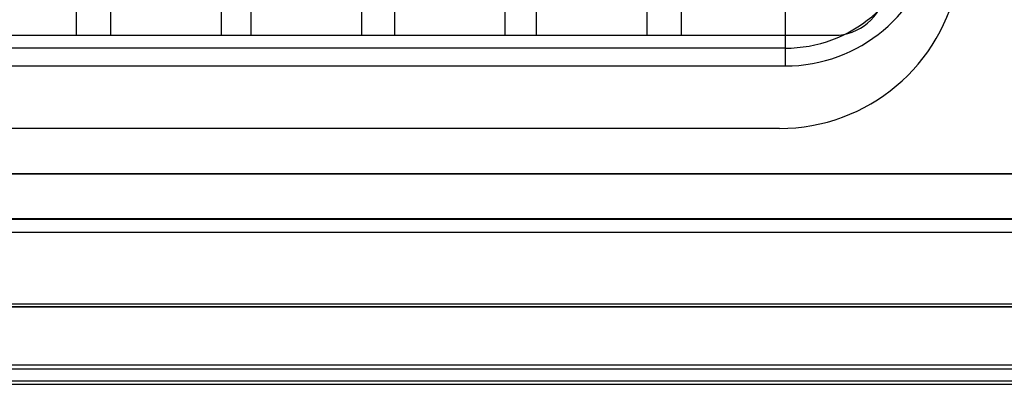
# Model space of a CAD drawing. Header units: millimetres. Extents: x 2423 to 7028, y 909 to 2460.
# Tile 18 of 60: x 5350.27 to 5369.28, y 2045.59 to 2052.64. Entities that reach past the tile are written whole.
import ezdxf

# ---------------------------------------------------------------- set-up
doc = ezdxf.new("R2010")
doc.units = ezdxf.units.MM

msp = doc.modelspace()

# ---------------------------------------------------------------- linework, layer by layer
for p, q in [((5351.363, 2052.337), (5351.363, 2055.437)), ((5352.023, 2055.437), (5352.023, 2052.337)), ((5354.163, 2052.337), (5354.163, 2055.437)), ((5354.733, 2055.437), (5354.733, 2052.337)), ((5356.873, 2052.337), (5356.873, 2055.437)), ((5357.503, 2055.437), (5357.503, 2052.337)), ((5359.643, 2052.337), (5359.643, 2055.437)), ((5360.243, 2055.437), (5360.243, 2052.337)), ((5362.383, 2052.337), (5362.383, 2055.437)), ((5363.043, 2055.437), (5363.043, 2052.337)), ((5365.049, 2052.962), (5365.049, 2051.743)), ((5331.787, 2052.337), (5365.998, 2052.337)), ((5365.049, 2052.087), (5332.736, 2052.087)), ((5332.736, 2051.743), (5365.049, 2051.743)), ((5364.942, 2050.537), (5332.843, 2050.537)), ((5374.318, 2049.658), (5323.468, 2049.658)), ((5323.468, 2049.658), (5374.318, 2049.658)), ((5374.743, 2048.787), (5323.043, 2048.787)), ((5323.043, 2048.786), (5374.743, 2048.786)), ((5374.893, 2048.524), (5322.893, 2048.524)), ((5322.893, 2047.15), (5374.893, 2047.15)), ((5322.843, 2047.088), (5374.943, 2047.088)), ((5374.943, 2047.087), (5322.843, 2047.087)), ((5377.893, 2045.96), (5319.893, 2045.96)), ((5319.893, 2045.892), (5377.893, 2045.892)), ((5319.893, 2045.661), (5377.893, 2045.661)), ((5377.893, 2045.592), (5319.893, 2045.592))]:
    msp.add_line(p, q)
for centre, radius, end in [((5365.049, 2054.687), 2.6, 350), ((5365.049, 2054.687), 2.944, 350), ((5364.942, 2054.037), 3.5, 350.07), ((5365.998, 2053.337), 1, 350)]:
    msp.add_arc(centre, radius, 270, end)

doc.saveas('drawing.dxf')
